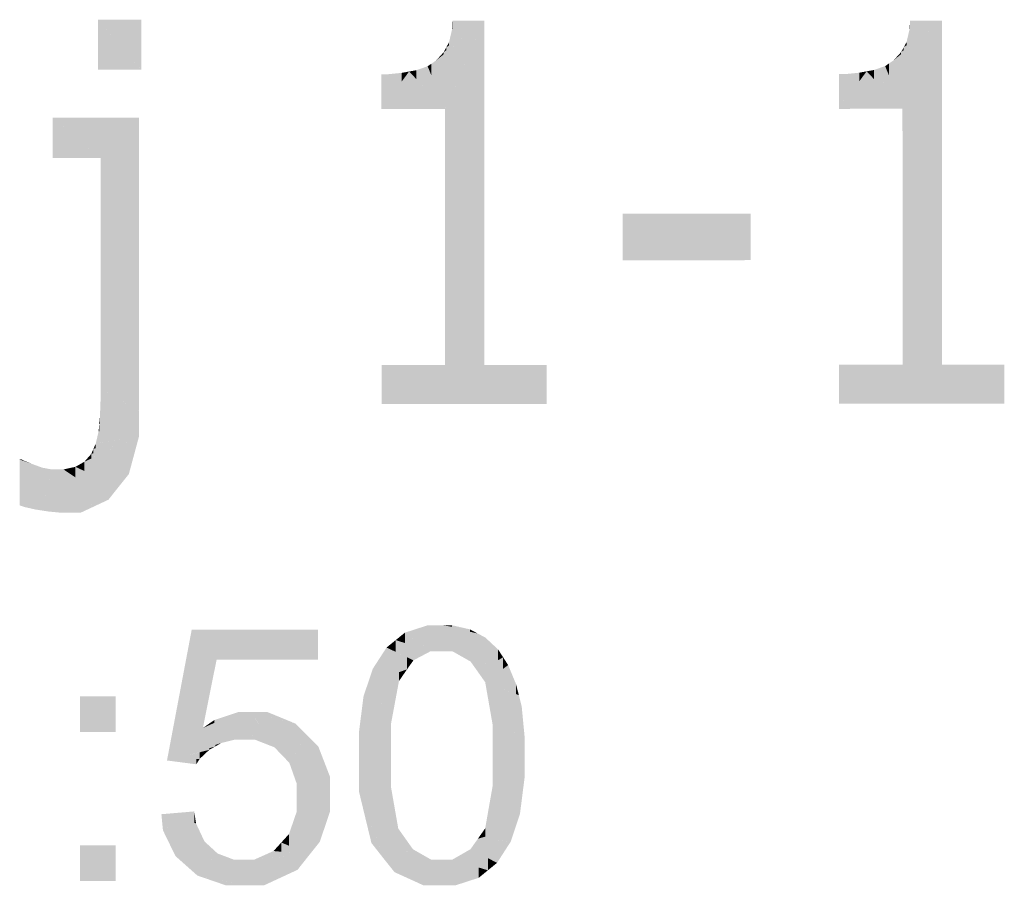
# Model space of a CAD drawing. Extents: x 64462 to 126444, y -56085 to -716.
# Tile 48 of 90: x 93508 to 93895, y -6373 to -6033. Entities that reach past the tile are written whole.
import ezdxf

# ---------------------------------------------------------------- set-up
doc = ezdxf.new("R2010")
doc.units = 0
doc.header["$LTSCALE"] = 11.25

# ---------------------------------------------------------------- blocks, each defined once
blk = doc.blocks.new('DwgObject-55396215-3381')
at = {"linetype": 'Continuous'}
for points in [[(48762.5, 21379.98), (48745.46, 21399.61), (48762.5, 21399.62)], [(48745.46, 21379.96), (48745.46, 21399.61), (48745.46, 21399.61)], [(48745.46, 21379.96), (48745.46, 21399.61), (48762.5, 21379.97)], [(48762.5, 21379.98), (48762.5, 21399.62), (48762.5, 21379.97)], [(48881.24, 21386.02), (48881.24, 21386.82), (48897.26, 21399.22)], [(48881.79, 21364.57), (48881.79, 21386.47), (48897.26, 21399.22)], [(48897.26, 21264.07), (48881.83, 21264.07), (48897.26, 21399.22)], [(48881.83, 21264.07), (48881.83, 21364.65), (48897.26, 21399.22)], [(48882.31, 21387.65), (48882.31, 21388.77), (48897.26, 21399.22)], [(48883.37, 21389.51), (48883.37, 21390.71), (48897.26, 21399.22)], [(48884.6, 21391.46), (48884.6, 21395.94), (48897.26, 21399.22)], [(48884.76, 21395.98), (48884.6, 21395.94), (48884.76, 21399.22)], [(48884.76, 21395.98), (48884.76, 21399.22), (48897.26, 21399.22)], [(48897.26, 21264.07), (48897.26, 21399.22), (48897.31, 21264.07)], [(49061, 21386.09), (49061, 21386.89), (49077.02, 21399.29)], [(49061.55, 21364.63), (49061.55, 21386.54), (49077.02, 21399.29)], [(49077.02, 21264.14), (49061.59, 21264.13), (49077.02, 21399.29)], [(49061.59, 21264.13), (49061.59, 21364.72), (49077.02, 21399.29)], [(49062.07, 21387.71), (49062.07, 21388.83), (49077.02, 21399.29)], [(49063.13, 21389.58), (49063.13, 21390.78), (49077.02, 21399.29)], [(49064.36, 21391.53), (49064.36, 21396), (49077.02, 21399.29)], [(49064.52, 21396.04), (49064.36, 21396), (49064.52, 21399.28)], [(49064.52, 21396.04), (49064.52, 21399.28), (49077.02, 21399.29)], [(49077.02, 21264.14), (49077.02, 21399.29), (49077.07, 21264.14)], [(48884.6, 21391.46), (48883.37, 21390.71), (48884.6, 21395.94)], [(49064.36, 21391.53), (49063.13, 21390.78), (49064.36, 21396)], [(48883.37, 21389.51), (48882.31, 21388.77), (48883.37, 21390.71)], [(49063.13, 21389.58), (49062.07, 21388.83), (49063.13, 21390.78)], [(48881.24, 21386.02), (48878.32, 21383.62), (48881.24, 21386.82)], [(48881.79, 21364.57), (48878.32, 21383.62), (48881.79, 21386.47)], [(48882.31, 21387.65), (48881.24, 21386.82), (48882.31, 21388.77)], [(49061, 21386.09), (49058.08, 21383.68), (49061, 21386.89)], [(49061.55, 21364.63), (49058.08, 21383.68), (49061.55, 21386.54)], [(49062.07, 21387.71), (49061, 21386.89), (49062.07, 21388.83)], [(48878.32, 21376.16), (48876.47, 21382.35), (48878.32, 21383.62)], [(48878.32, 21376.16), (48878.32, 21383.62), (48881.79, 21364.57)], [(49056.23, 21377.74), (49054.74, 21381.41), (49056.23, 21382.42)], [(49058.08, 21376.23), (49056.23, 21382.42), (49058.08, 21383.68)], [(49056.23, 21377.74), (49056.23, 21382.42), (49061.55, 21364.63)], [(49058.08, 21376.23), (49058.08, 21383.68), (49061.55, 21364.63)], [(48867.69, 21364.56), (48856.83, 21364.56), (48867.69, 21379.27)], [(48864.8, 21375.35), (48856.83, 21364.56), (48864.8, 21378.74)], [(48859.36, 21369.06), (48859.36, 21378.21), (48864.8, 21378.74)], [(48864.8, 21375.35), (48864.8, 21378.74), (48867.69, 21379.27)], [(48870.59, 21376.25), (48867.69, 21379.27), (48870.59, 21379.8)], [(48867.69, 21364.56), (48867.69, 21379.27), (48881.79, 21364.57)], [(48874.98, 21373.83), (48870.59, 21379.8), (48874.98, 21381.34)], [(48870.59, 21376.25), (48870.59, 21379.8), (48881.79, 21364.57)], [(48876.47, 21377.67), (48874.98, 21381.34), (48876.47, 21382.35)], [(48874.98, 21373.83), (48874.98, 21381.34), (48881.79, 21364.57)], [(48876.47, 21377.67), (48876.47, 21382.35), (48881.79, 21364.57)], [(49047.45, 21364.63), (49036.59, 21364.62), (49047.45, 21379.34)], [(49044.56, 21375.41), (49036.59, 21364.62), (49044.56, 21378.81)], [(49039.12, 21369.13), (49039.12, 21378.27), (49044.56, 21378.81)], [(49044.56, 21375.41), (49044.56, 21378.81), (49047.45, 21379.34)], [(49050.35, 21376.31), (49047.45, 21379.34), (49050.35, 21379.87)], [(49047.45, 21364.63), (49047.45, 21379.34), (49061.55, 21364.63)], [(49054.74, 21373.9), (49050.35, 21379.87), (49054.74, 21381.41)], [(49050.35, 21376.31), (49050.35, 21379.87), (49061.55, 21364.63)], [(49054.74, 21373.9), (49054.74, 21381.41), (49061.55, 21364.63)], [(48856.83, 21364.56), (48856.82, 21378.21), (48856.83, 21378.21)], [(48856.83, 21364.56), (48856.83, 21378.21), (48859.36, 21378.21)], [(48859.36, 21369.06), (48856.83, 21364.56), (48859.36, 21378.21)], [(49036.59, 21364.62), (49036.58, 21378.27), (49036.59, 21378.27)], [(49036.59, 21364.62), (49036.59, 21378.27), (49039.12, 21378.27)], [(49039.12, 21369.13), (49036.59, 21364.62), (49039.12, 21378.27)], [(48881.83, 21264.07), (48881.79, 21364.57), (48881.83, 21364.65)], [(49061.59, 21264.13), (49061.55, 21364.63), (49061.59, 21364.72)], [(48746.44, 21345.31), (48727.59, 21361.21), (48746.44, 21361.21)], [(48727.6, 21345.31), (48727.59, 21361.21), (48727.6, 21361.2)], [(48727.6, 21345.31), (48727.6, 21361.2), (48746.44, 21345.31)], [(48746.44, 21345.31), (48746.44, 21361.21), (48761.55, 21361.22)], [(48746.47, 21254.68), (48746.47, 21345.35), (48761.55, 21361.22)], [(48761.55, 21246.03), (48746.47, 21254.68), (48761.55, 21361.22)], [(48761.55, 21246.03), (48761.55, 21361.22), (48761.59, 21246)], [(48746.47, 21254.68), (48746.44, 21345.31), (48746.47, 21345.35)], [(49001.92, 21305.21), (48951.64, 21323.49), (49001.92, 21323.51)], [(48951.65, 21305.19), (48951.64, 21323.49), (48951.65, 21323.49)], [(48951.65, 21305.19), (48951.65, 21323.49), (49001.93, 21305.21)], [(49001.92, 21305.21), (49001.92, 21323.51), (49001.93, 21305.21)], [(48856.87, 21248.76), (48856.87, 21264.06), (48881.83, 21264.07)], [(48881.83, 21248.77), (48856.87, 21248.76), (48881.83, 21264.07)], [(48856.87, 21248.76), (48856.87, 21264.06), (48856.87, 21264.06)], [(48881.83, 21248.77), (48881.83, 21264.07), (48921.79, 21248.78)], [(48897.31, 21258.14), (48881.83, 21264.07), (48897.31, 21264.07)], [(48921.79, 21248.78), (48897.31, 21264.07), (48921.79, 21264.08)], [(48897.31, 21258.14), (48897.31, 21264.07), (48921.79, 21248.78)], [(48921.79, 21248.78), (48921.79, 21264.08), (48921.79, 21248.78)], [(49036.63, 21248.82), (49036.63, 21264.12), (49061.59, 21264.13)], [(49061.59, 21248.83), (49036.63, 21248.82), (49061.59, 21264.13)], [(49036.63, 21248.82), (49036.63, 21264.12), (49036.63, 21264.12)], [(49077.07, 21258.21), (49061.59, 21264.13), (49077.07, 21264.14)], [(49061.59, 21248.83), (49061.59, 21264.13), (49101.55, 21248.85)], [(49101.55, 21248.85), (49077.07, 21264.14), (49101.55, 21264.15)], [(49077.07, 21258.21), (49077.07, 21264.14), (49101.55, 21248.85)], [(49101.55, 21248.85), (49101.55, 21264.15), (49101.55, 21248.85)], [(48746.47, 21250.61), (48746.47, 21254.68), (48746.47, 21254.68)], [(48746.47, 21250.61), (48746.47, 21254.68), (48761.59, 21246)], [(48746.47, 21243.72), (48746.21, 21243.68), (48746.47, 21250.61)], [(48746.47, 21243.72), (48746.47, 21250.61), (48761.59, 21246)], [(48761.59, 21236.13), (48745.95, 21240.84), (48761.59, 21246)], [(48746.21, 21240.92), (48745.95, 21240.84), (48746.21, 21243.68)], [(48746.21, 21240.92), (48746.21, 21243.68), (48761.59, 21246)], [(48761.59, 21236.13), (48761.59, 21246), (48761.6, 21236.13)], [(48745.95, 21237.96), (48745.69, 21237.99), (48745.95, 21240.84)], [(48745.95, 21237.96), (48745.95, 21240.84), (48761.6, 21236.13)], [(48742.78, 21227.33), (48742.78, 21229.11), (48761.6, 21236.13)], [(48743.66, 21229.44), (48743.66, 21231.12), (48761.6, 21236.13)], [(48745.69, 21233.34), (48744.55, 21233.13), (48745.69, 21237.99)], [(48744.55, 21231.37), (48744.55, 21233.13), (48761.6, 21236.13)], [(48745.69, 21233.34), (48745.69, 21237.99), (48761.6, 21236.13)], [(48753.56, 21216.19), (48753.56, 21232.37), (48761.6, 21236.13)], [(48757.58, 21221.23), (48757.58, 21226.17), (48761.6, 21236.13)], [(48753.56, 21216.19), (48740.12, 21226.08), (48753.56, 21232.37)], [(48744.55, 21231.37), (48743.66, 21231.12), (48744.55, 21233.13)], [(48742.78, 21227.33), (48740.12, 21226.08), (48742.78, 21229.11)], [(48743.66, 21229.44), (48742.78, 21229.11), (48743.66, 21231.12)], [(48715.48, 21226.72), (48714.68, 21226.95), (48715.48, 21226.95)], [(48716.61, 21226.25), (48714.68, 21226.95), (48716.61, 21226.4)], [(48714.69, 21208.92), (48714.68, 21226.95), (48714.69, 21226.95)], [(48714.69, 21208.92), (48714.69, 21226.95), (48719.65, 21225.16)], [(48715.48, 21226.72), (48715.48, 21226.95), (48716.61, 21226.4)], [(48719.65, 21218.41), (48716.46, 21208.32), (48719.65, 21225.16)], [(48716.46, 21208.32), (48716.46, 21214.71), (48719.65, 21225.16)], [(48716.61, 21226.25), (48716.61, 21226.4), (48719.65, 21225.16)], [(48719.65, 21218.41), (48719.65, 21225.16), (48721.57, 21224.46)], [(48720.86, 21207.31), (48720.86, 21222.24), (48721.57, 21224.46)], [(48721.57, 21211.72), (48720.86, 21207.31), (48721.57, 21224.46)], [(48721.57, 21211.72), (48721.57, 21224.46), (48723.48, 21223.76)], [(48736.58, 21219.9), (48731.91, 21223.06), (48736.58, 21224.07)], [(48740.12, 21222.42), (48736.58, 21224.07), (48740.12, 21226.08)], [(48736.58, 21219.9), (48736.58, 21224.07), (48749.53, 21211.15)], [(48749.53, 21211.15), (48736.58, 21224.07), (48749.53, 21218.06)], [(48740.12, 21222.42), (48740.12, 21226.08), (48753.56, 21216.19)], [(48757.58, 21221.23), (48753.56, 21216.19), (48757.58, 21226.17)], [(48720.86, 21207.31), (48716.46, 21208.32), (48720.86, 21222.24)], [(48723.48, 21206.92), (48720.86, 21207.31), (48723.48, 21223.76)], [(48723.48, 21206.92), (48723.48, 21223.76), (48723.5, 21206.91)], [(48723.5, 21206.91), (48723.48, 21223.76), (48723.5, 21223.75)], [(48723.5, 21206.91), (48723.5, 21223.75), (48727.2, 21223.06)], [(48727.2, 21206.41), (48726.14, 21206.51), (48727.2, 21223.06)], [(48726.14, 21206.51), (48726.14, 21218.41), (48727.2, 21223.06)], [(48727.2, 21206.41), (48727.2, 21223.06), (48730.38, 21206.11)], [(48729.01, 21213.4), (48727.2, 21223.06), (48729.01, 21223.06)], [(48730.38, 21206.11), (48729.01, 21223.06), (48730.38, 21215.27)], [(48731.91, 21206.57), (48729.01, 21223.06), (48731.91, 21223.06)], [(48729.01, 21213.4), (48729.01, 21223.06), (48730.38, 21206.11)], [(48731.99, 21206.11), (48731.91, 21223.06), (48731.99, 21223)], [(48731.91, 21206.57), (48731.91, 21223.06), (48731.99, 21206.11)], [(48731.99, 21206.11), (48731.99, 21223), (48749.53, 21211.15)], [(48726.14, 21206.51), (48723.5, 21206.91), (48726.14, 21218.41)], [(48749.53, 21211.15), (48749.53, 21218.06), (48753.56, 21216.19)], [(48716.46, 21208.32), (48714.69, 21208.92), (48716.46, 21214.71)], [(48730.38, 21206.11), (48730.38, 21215.27), (48731.99, 21206.11)], [(48738.75, 21206.11), (48738.75, 21208.05), (48749.53, 21211.15)], [(48738.75, 21206.11), (48731.99, 21206.11), (48738.75, 21208.05)], [(48782.26, 21128.48), (48772.56, 21108.78), (48782.26, 21160.08)], [(48792.06, 21148.38), (48782.26, 21160.08), (48792.06, 21157.77)], [(48831.86, 21148.38), (48782.26, 21160.08), (48831.86, 21160.08)], [(48782.26, 21128.48), (48782.26, 21160.08), (48792.06, 21148.38)], [(48866.02, 21154.9), (48862.43, 21156.04), (48866.02, 21158.96)], [(48875.06, 21152.47), (48866.02, 21158.96), (48875.06, 21161.88)], [(48866.02, 21154.9), (48866.02, 21158.96), (48876.15, 21151.68)], [(48876.15, 21151.68), (48875.06, 21161.88), (48876.15, 21161.88)], [(48875.06, 21152.47), (48875.06, 21161.88), (48876.15, 21151.68)], [(48876.15, 21151.68), (48876.15, 21161.88), (48880.51, 21161.88)], [(48880.37, 21151.68), (48876.15, 21151.68), (48880.37, 21161.57)], [(48880.37, 21151.68), (48880.37, 21161.57), (48880.51, 21161.88)], [(48880.51, 21151.68), (48880.37, 21151.68), (48880.51, 21161.88)], [(48884.67, 21151.68), (48880.51, 21161.88), (48884.67, 21156.65)], [(48891.84, 21147.63), (48880.51, 21161.88), (48891.84, 21159.28)], [(48891.58, 21159.34), (48880.51, 21161.88), (48891.58, 21160.26)], [(48884.52, 21161.3), (48880.51, 21161.88), (48884.52, 21161.88)], [(48880.51, 21151.68), (48880.51, 21161.88), (48884.67, 21151.68)], [(48884.52, 21161.3), (48884.52, 21161.88), (48891.58, 21160.26)], [(48891.58, 21159.34), (48891.58, 21160.26), (48894.63, 21158.64)], [(48891.84, 21147.63), (48891.84, 21159.28), (48894.63, 21158.64)], [(48894.63, 21143.7), (48891.84, 21147.63), (48894.63, 21158.64)], [(48894.72, 21143.57), (48894.63, 21158.64), (48894.72, 21158.6)], [(48894.63, 21143.7), (48894.63, 21158.64), (48894.72, 21143.57)], [(48894.72, 21143.57), (48894.72, 21158.6), (48897.67, 21157.02)], [(48792.06, 21148.38), (48792.06, 21157.77), (48831.86, 21148.38)], [(48862.43, 21151.42), (48858.83, 21153.12), (48862.43, 21156.04)], [(48862.43, 21151.42), (48862.43, 21156.04), (48869.39, 21148.1)], [(48869.39, 21148.1), (48862.43, 21156.04), (48869.39, 21153.83)], [(48884.67, 21151.68), (48884.67, 21156.65), (48891.84, 21147.63)], [(48897.67, 21146.83), (48894.72, 21143.57), (48897.67, 21157.02)], [(48897.67, 21146.83), (48897.67, 21157.02), (48902.67, 21152.35)], [(48858.83, 21144.68), (48853.42, 21144.78), (48858.83, 21153.12)], [(48866.86, 21144.53), (48858.83, 21153.12), (48866.86, 21149.31)], [(48858.83, 21144.68), (48858.83, 21153.12), (48866.86, 21144.53)], [(48869.39, 21148.1), (48869.39, 21153.83), (48876.15, 21151.68)], [(48902.67, 21148.17), (48894.72, 21143.57), (48902.67, 21152.35)], [(48902.67, 21148.17), (48902.67, 21152.35), (48904.64, 21149.3)], [(48786.66, 21121.53), (48786.66, 21137.43), (48792.06, 21148.38)], [(48866.86, 21144.53), (48866.86, 21149.31), (48869.39, 21148.1)], [(48904.64, 21144.78), (48897.59, 21139.52), (48904.64, 21149.3)], [(48897.59, 21139.52), (48897.59, 21145.23), (48904.64, 21149.3)], [(48904.64, 21144.78), (48904.64, 21149.3), (48906.6, 21146.25)], [(48853.42, 21139.98), (48851.6, 21139.37), (48853.42, 21144.78)], [(48863.71, 21139.96), (48851.6, 21139.37), (48863.71, 21143.46)], [(48853.42, 21139.98), (48853.42, 21144.78), (48866.86, 21144.53)], [(48863.71, 21139.96), (48863.71, 21143.46), (48866.86, 21144.53)], [(48897.59, 21139.52), (48894.72, 21143.57), (48897.59, 21145.23)], [(48906.6, 21138.99), (48897.59, 21139.52), (48906.6, 21146.25)], [(48906.6, 21138.99), (48906.6, 21146.25), (48909.69, 21138.81)], [(48851.6, 21124.36), (48847.96, 21119.67), (48851.6, 21139.37)], [(48849.78, 21129.52), (48849.78, 21133.95), (48851.6, 21139.37)], [(48851.6, 21124.36), (48851.6, 21139.37), (48863.71, 21139.96)], [(48860.56, 21123.09), (48860.56, 21135.9), (48863.71, 21139.96)], [(48909.69, 21134.86), (48897.59, 21139.52), (48909.69, 21138.81)], [(48900.46, 21123.12), (48897.59, 21139.52), (48900.46, 21138.41)], [(48909.69, 21134.86), (48909.69, 21138.81), (48910.81, 21134.43)], [(48786.66, 21121.53), (48772.56, 21108.78), (48786.66, 21137.43)], [(48860.56, 21123.09), (48847.96, 21119.67), (48860.56, 21135.9)], [(48900.46, 21123.12), (48900.46, 21138.41), (48910.81, 21134.43)], [(48752.36, 21119.98), (48738.36, 21119.98), (48752.36, 21133.98)], [(48738.36, 21119.98), (48738.36, 21133.98), (48752.36, 21133.98)], [(48849.78, 21129.52), (48847.96, 21119.67), (48849.78, 21133.95)], [(48910.81, 21129.37), (48900.46, 21123.12), (48910.81, 21134.43)], [(48910.81, 21129.37), (48910.81, 21134.43), (48911.93, 21130.05)], [(48799.25, 21116.98), (48786.66, 21121.53), (48799.25, 21127.19)], [(48791.16, 21123.55), (48791.16, 21124.66), (48800.58, 21127.78)], [(48800.58, 21116.98), (48799.25, 21116.98), (48800.58, 21127.78)], [(48799.25, 21116.98), (48799.25, 21127.19), (48800.58, 21127.78)], [(48805.52, 21119.53), (48800.58, 21127.78), (48805.52, 21127.78)], [(48802.24, 21116.98), (48800.58, 21127.78), (48802.24, 21125.01)], [(48800.58, 21116.98), (48800.58, 21127.78), (48802.24, 21116.98)], [(48805.52, 21119.53), (48805.52, 21127.78), (48807.04, 21116.98)], [(48807.04, 21116.98), (48805.52, 21127.78), (48807.04, 21125.5)], [(48814.78, 21113.95), (48805.52, 21127.78), (48814.78, 21125.39)], [(48812.05, 21126.1), (48805.52, 21127.78), (48812.05, 21127.78)], [(48812.05, 21126.1), (48812.05, 21127.78), (48823.08, 21123.25)], [(48911.93, 21118.67), (48900.46, 21123.12), (48911.93, 21130.05)], [(48911.93, 21118.67), (48911.93, 21130.05), (48913.06, 21118.23)], [(48791.16, 21123.55), (48786.66, 21121.53), (48791.16, 21124.66)], [(48802.24, 21116.98), (48802.24, 21125.01), (48807.04, 21116.98)], [(48807.04, 21116.98), (48807.04, 21125.5), (48814.78, 21113.95)], [(48814.78, 21113.95), (48814.78, 21125.39), (48823.08, 21123.25)], [(48817.7, 21110.91), (48817.7, 21117.22), (48823.08, 21123.25)], [(48823.08, 21111.7), (48820.63, 21107.87), (48823.08, 21123.25)], [(48820.63, 21107.87), (48820.63, 21117.63), (48823.08, 21123.25)], [(48823.08, 21111.7), (48823.08, 21123.25), (48827.57, 21118.71)], [(48786.66, 21113.31), (48772.56, 21108.78), (48786.66, 21121.53)], [(48786.66, 21113.31), (48786.66, 21121.53), (48793.89, 21115.63)], [(48793.89, 21115.63), (48786.66, 21121.53), (48793.89, 21118.92)], [(48847.96, 21110.8), (48847.96, 21119.67), (48860.56, 21123.09)], [(48860.56, 21110.78), (48847.96, 21110.8), (48860.56, 21123.09)], [(48900.46, 21110.78), (48900.46, 21123.12), (48913.06, 21118.23)], [(48791.52, 21114.28), (48791.52, 21114.87), (48793.89, 21115.63)], [(48793.89, 21115.63), (48793.89, 21118.92), (48799.25, 21116.98)], [(48817.7, 21110.91), (48814.78, 21113.95), (48817.7, 21117.22)], [(48820.63, 21107.87), (48817.7, 21110.91), (48820.63, 21117.63)], [(48823.56, 21099.58), (48823.56, 21112.44), (48827.57, 21118.71)], [(48827.57, 21100.48), (48823.56, 21099.58), (48827.57, 21118.71)], [(48827.57, 21100.48), (48827.57, 21118.71), (48836.56, 21102.51)], [(48832.06, 21110.61), (48827.57, 21118.71), (48832.06, 21114.18)], [(48913.06, 21110.8), (48900.46, 21110.78), (48913.06, 21118.23)], [(48791.52, 21114.28), (48772.56, 21108.78), (48791.52, 21114.87)], [(48789.15, 21112.94), (48772.56, 21108.78), (48789.15, 21113.6)], [(48785.42, 21109.43), (48772.56, 21108.78), (48785.42, 21112)], [(48785.42, 21109.43), (48785.42, 21112), (48789.15, 21112.94)], [(48789.15, 21112.94), (48789.15, 21113.6), (48791.52, 21114.28)], [(48823.56, 21099.58), (48820.63, 21107.87), (48823.56, 21112.44)], [(48832.06, 21110.61), (48832.06, 21114.18), (48836.56, 21102.51)], [(48784.06, 21107.28), (48772.56, 21108.78), (48784.06, 21109.37)], [(48784.06, 21107.28), (48784.06, 21109.37), (48785.42, 21109.43)], [(48847.96, 21096.72), (48847.96, 21110.8), (48860.56, 21110.78)], [(48860.56, 21098.45), (48847.96, 21096.72), (48860.56, 21110.78)], [(48913.06, 21102), (48900.46, 21098.49), (48913.06, 21110.8)], [(48900.46, 21098.49), (48900.46, 21110.78), (48913.06, 21110.8)], [(48836.56, 21095.39), (48823.56, 21088.79), (48836.56, 21102.51)], [(48823.56, 21088.79), (48823.56, 21094.32), (48836.56, 21102.51)], [(48823.56, 21094.32), (48823.56, 21099.58), (48836.56, 21102.51)], [(48900.46, 21085.81), (48900.46, 21098.49), (48913.06, 21102)], [(48909.45, 21082.37), (48909.45, 21097.36), (48913.06, 21102)], [(48911.25, 21087.78), (48911.25, 21092.18), (48913.06, 21102)], [(48857.83, 21070.1), (48847.96, 21096.72), (48857.83, 21098.08)], [(48852.89, 21076.37), (48847.96, 21096.72), (48852.89, 21083.41)], [(48860.56, 21075.92), (48857.83, 21070.1), (48860.56, 21098.45)], [(48857.83, 21070.1), (48857.83, 21098.08), (48860.56, 21098.45)], [(48860.56, 21075.92), (48860.56, 21098.45), (48863.43, 21082.07)], [(48900.46, 21085.81), (48897.58, 21082.12), (48900.46, 21098.49)], [(48909.45, 21082.37), (48897.58, 21082.12), (48909.45, 21097.36)], [(48823.56, 21082.85), (48823.56, 21088.79), (48836.56, 21095.39)], [(48828.66, 21071.92), (48828.66, 21087.77), (48836.56, 21095.39)], [(48832.61, 21076.87), (48832.61, 21083.66), (48836.56, 21095.39)], [(48836.56, 21088.6), (48832.61, 21076.87), (48836.56, 21095.39)], [(48783.26, 21084.27), (48770.36, 21087.68), (48783.26, 21088.78)], [(48783.26, 21084.27), (48783.26, 21088.78), (48783.97, 21084.08)], [(48823.56, 21082.85), (48820.51, 21079.92), (48823.56, 21088.79)], [(48911.25, 21087.78), (48909.45, 21082.37), (48911.25, 21092.18)], [(48780.2, 21067.42), (48770.36, 21087.68), (48780.2, 21085.08)], [(48770.97, 21081.37), (48770.36, 21087.68), (48770.97, 21086.42)], [(48770.97, 21081.37), (48770.97, 21086.42), (48780.2, 21067.42)], [(48780.2, 21067.42), (48780.2, 21085.08), (48783.97, 21084.08)], [(48828.66, 21071.92), (48820.51, 21079.92), (48828.66, 21087.77)], [(48775.89, 21071.24), (48770.97, 21081.37), (48775.89, 21073.93)], [(48783.97, 21072.53), (48780.2, 21067.42), (48783.97, 21084.08)], [(48783.97, 21072.53), (48783.97, 21084.08), (48787.28, 21077)], [(48832.61, 21076.87), (48828.66, 21071.92), (48832.61, 21083.66)], [(48852.89, 21076.37), (48852.89, 21083.41), (48857.83, 21070.1)], [(48863.43, 21075.32), (48857.83, 21070.1), (48863.43, 21082.07)], [(48863.43, 21075.32), (48863.43, 21082.07), (48866.31, 21078)], [(48897.58, 21078.88), (48894.7, 21078.04), (48897.58, 21082.12)], [(48907.64, 21076.95), (48894.7, 21078.04), (48907.64, 21081.84)], [(48897.58, 21078.88), (48897.58, 21082.12), (48909.45, 21082.37)], [(48907.64, 21076.95), (48907.64, 21081.84), (48909.45, 21082.37)], [(48784.5, 21063.6), (48784.5, 21073.25), (48787.28, 21077)], [(48787.28, 21069.3), (48784.5, 21063.6), (48787.28, 21077)], [(48787.28, 21069.3), (48787.28, 21077), (48789.87, 21074.63)], [(48820.51, 21075.31), (48817.47, 21076.57), (48820.51, 21079.92)], [(48820.51, 21075.31), (48820.51, 21079.92), (48828.66, 21071.92)], [(48866.31, 21072.97), (48857.83, 21070.1), (48866.31, 21078)], [(48866.31, 21072.97), (48866.31, 21078), (48869.19, 21073.94)], [(48894.7, 21072.48), (48891.83, 21073.96), (48894.7, 21078.04)], [(48894.7, 21072.48), (48894.7, 21078.04), (48902.25, 21068.59)], [(48902.25, 21068.59), (48894.7, 21078.04), (48902.25, 21077.4)], [(48902.25, 21068.59), (48902.25, 21077.4), (48907.64, 21076.95)], [(48752.36, 21061.48), (48738.36, 21061.48), (48752.36, 21075.48)], [(48738.36, 21061.48), (48738.36, 21075.48), (48752.36, 21075.48)], [(48775.89, 21071.24), (48775.89, 21073.93), (48780.2, 21067.42)], [(48784.5, 21063.6), (48780.2, 21067.42), (48784.5, 21073.25)], [(48789.87, 21069.44), (48784.5, 21063.6), (48789.87, 21074.63)], [(48789.87, 21069.44), (48789.87, 21074.63), (48792.46, 21072.25)], [(48814.42, 21070.59), (48806.92, 21069.88), (48814.42, 21073.23)], [(48817.47, 21072.95), (48814.42, 21073.23), (48817.47, 21076.57)], [(48814.42, 21070.59), (48814.42, 21073.23), (48828.66, 21071.92)], [(48817.47, 21072.95), (48817.47, 21076.57), (48828.66, 21071.92)], [(48869.19, 21064.93), (48857.83, 21070.1), (48869.19, 21073.94)], [(48876.28, 21065.06), (48869.19, 21073.94), (48876.28, 21069.88)], [(48869.19, 21064.93), (48869.19, 21073.94), (48880.51, 21059.78)], [(48891.83, 21067.73), (48884.73, 21069.88), (48891.83, 21073.96)], [(48898.65, 21065.66), (48891.83, 21073.96), (48898.65, 21070.44)], [(48891.83, 21067.73), (48891.83, 21073.96), (48898.65, 21065.66)], [(48792.46, 21061.91), (48784.5, 21063.6), (48792.46, 21072.25)], [(48798.75, 21064.39), (48792.46, 21072.25), (48798.75, 21069.88)], [(48792.46, 21061.91), (48792.46, 21072.25), (48802.43, 21059.78)], [(48798.75, 21064.39), (48798.75, 21069.88), (48802.43, 21059.78)], [(48802.43, 21059.78), (48798.75, 21069.88), (48802.43, 21069.88)], [(48802.43, 21059.78), (48802.43, 21069.88), (48802.45, 21069.88)], [(48802.45, 21059.83), (48802.43, 21059.78), (48802.45, 21069.88)], [(48806.92, 21061.86), (48802.43, 21059.78), (48806.92, 21069.88)], [(48802.45, 21059.83), (48802.45, 21069.88), (48806.92, 21069.88)], [(48806.92, 21061.86), (48806.92, 21069.88), (48828.66, 21071.92)], [(48810.74, 21059.78), (48810.74, 21063.63), (48828.66, 21071.92)], [(48823.85, 21065.85), (48823.85, 21068.67), (48828.66, 21071.92)], [(48861.95, 21064.94), (48857.83, 21070.1), (48861.95, 21068.23)], [(48876.28, 21065.06), (48876.28, 21069.88), (48880.51, 21059.78)], [(48880.51, 21059.78), (48876.28, 21069.88), (48880.51, 21069.88)], [(48880.51, 21059.78), (48880.51, 21069.88), (48884.73, 21069.88)], [(48884.73, 21059.78), (48880.51, 21059.78), (48884.73, 21069.88)], [(48884.73, 21059.78), (48884.73, 21069.88), (48885.99, 21059.78)], [(48885.99, 21059.78), (48884.73, 21069.88), (48885.99, 21069.01)], [(48895.06, 21062.72), (48884.73, 21069.88), (48895.06, 21066.75)], [(48898.65, 21065.66), (48898.65, 21070.44), (48902.25, 21068.59)], [(48823.85, 21065.85), (48810.74, 21059.78), (48823.85, 21068.67)], [(48861.95, 21064.94), (48861.95, 21068.23), (48880.51, 21059.78)], [(48885.99, 21059.78), (48885.99, 21069.01), (48895.06, 21062.72)], [(48895.06, 21062.72), (48895.06, 21066.75), (48898.65, 21065.66)], [(48795.62, 21059.78), (48784.5, 21063.6), (48795.62, 21061.23)], [(48810.74, 21059.78), (48802.43, 21059.78), (48810.74, 21063.63)], [(48873.29, 21059.78), (48861.95, 21064.94), (48873.29, 21061.79)], [(48873.29, 21059.78), (48873.29, 21061.79), (48880.51, 21059.78)], [(48795.62, 21059.78), (48795.62, 21061.23), (48802.43, 21059.78)]]:
    blk.add_hatch(color=1, dxfattribs=at).paths.add_polyline_path(points)

msp = doc.modelspace()

# ---------------------------------------------------------------- block references
msp.add_blockref('DwgObject-55396215-3381', (44793.1, -27432.61))

doc.saveas('drawing.dxf')
